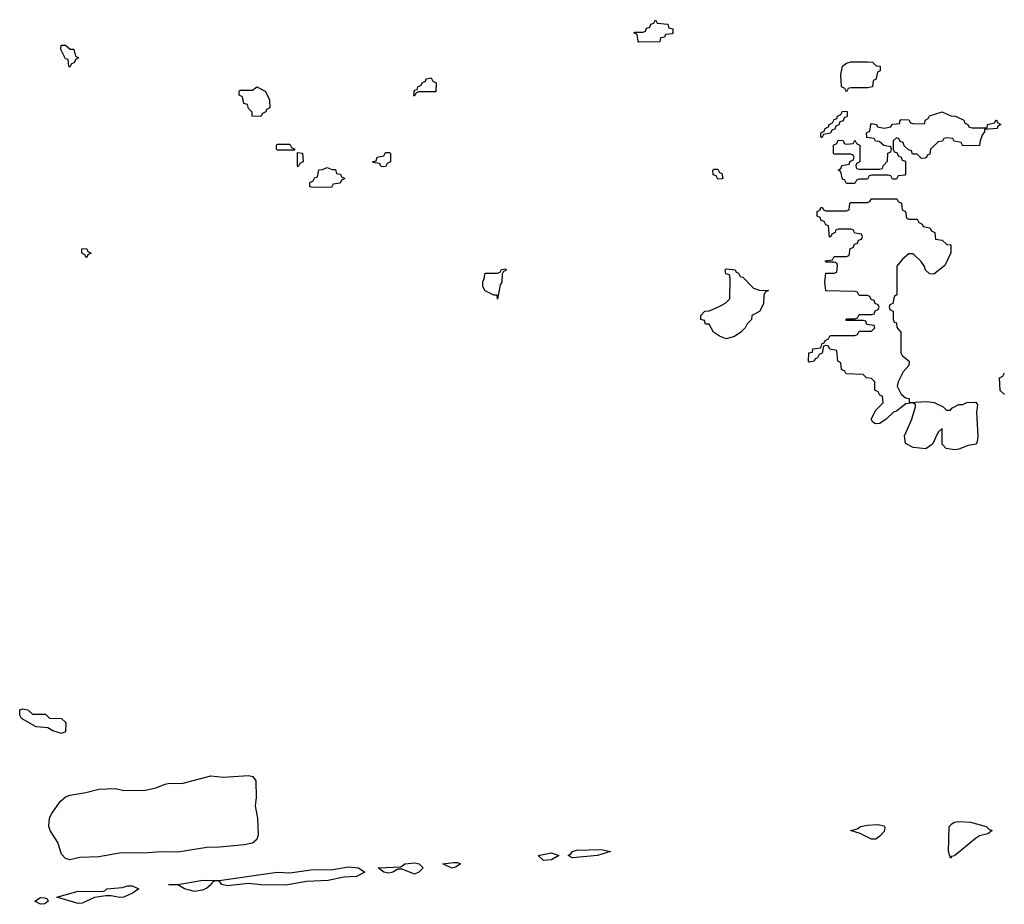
# Model space of a CAD drawing. Header units: inches. Extents: x 2112843 to 2323771, y 35243 to 209174.
# Tile 58 of 83: x 2303829 to 2308569, y 79535 to 83794. Entities that reach past the tile are written whole.
import ezdxf

# ---------------------------------------------------------------- set-up
doc = ezdxf.new("R2010")
doc.units = ezdxf.units.IN
doc.header["$MEASUREMENT"] = 0
doc.layers.add('C3007', color=7, linetype='Continuous')
doc.layers.add('C3008', color=7, linetype='Continuous')

msp = doc.modelspace()

# ---------------------------------------------------------------- linework, layer by layer
at = {"layer": 'C3007', "color": 6}
msp.add_lwpolyline([(2304964.5, 80000), (2304973.8, 79950), (2304976.8, 79870), (2304970, 79847.1), (2304950.3, 79830), (2304910, 79821.1), (2304791.3, 79810), (2304730, 79809.3), (2304590, 79786), (2304510, 79788.2), (2304450, 79782.3), (2304310, 79780.6), (2304210, 79764.1), (2304119.2, 79760.8), (2304070, 79749.9), (2304050, 79755.3), (2304030, 79775.8), (2304012.9, 79832.9), (2303976.5, 79890), (2303969.8, 79910.2), (2303972.9, 79950), (2303982.5, 79970), (2304003.6, 80000)], dxfattribs=at)
for points in [[(2307950, 79849.3), (2307930, 79849.4), (2307875.6, 79875.6), (2307828, 79890), (2307861.4, 79898.6), (2307877, 79910), (2307910, 79915.9), (2307959.4, 79919.4), (2307990, 79912.3), (2307993.1, 79906.9), (2307990, 79885.2), (2307970, 79862.7)], [(2308310, 79758), (2308300.7, 79790), (2308303.5, 79910), (2308317, 79923), (2308327.8, 79930), (2308350, 79933.9), (2308406.8, 79930), (2308481.6, 79910), (2308496.1, 79896.1), (2308510.8, 79890), (2308490, 79875.1), (2308450, 79865.1), (2308430, 79851.8), (2308330, 79769.2), (2308315.3, 79764.7)], [(2306350, 79745.6), (2306325.1, 79770), (2306390, 79783.6), (2306424, 79770), (2306390, 79749.6)], [(2306490, 79758.4), (2306469, 79770), (2306482.6, 79777.4), (2306489.7, 79790), (2306510, 79795.8), (2306630, 79798.5), (2306674, 79790), (2306610, 79769.6)], [(2305730, 79679.5), (2305670, 79704.5), (2305650, 79704.5), (2305624.7, 79690), (2305605.4, 79685.4), (2305582, 79690), (2305555.3, 79710), (2305664.5, 79715.5), (2305684, 79730), (2305730, 79735.3), (2305753, 79730), (2305770.8, 79710), (2305750, 79689.4)], [(2305910, 79709.5), (2305866, 79730), (2305917, 79737), (2305936.5, 79736.5), (2305950.4, 79730.4), (2305930, 79715.1)], [(2305110, 79627.6), (2304990, 79629.6), (2304930, 79636), (2304830, 79623.6), (2304802, 79630), (2304790, 79648), (2304770, 79648.7), (2304758, 79642), (2304751.3, 79630), (2304730, 79612.7), (2304710, 79602.9), (2304670, 79596.2), (2304622, 79610), (2304590, 79629), (2304546, 79630), (2304589.8, 79630.2), (2304711.5, 79651.5), (2304790, 79650.2), (2305068.7, 79690), (2305130, 79687.4), (2305230, 79700.6), (2305337.5, 79702.5), (2305410, 79716), (2305460.7, 79710), (2305490.7, 79690), (2305450, 79669.6), (2305390, 79665.1), (2305314, 79650), (2305210, 79645.1)], [(2304310, 79567.6), (2304270, 79576), (2304244.5, 79575.5), (2304190, 79567.3), (2304150, 79549.6), (2304130, 79540.7), (2304110, 79539.6), (2304008.7, 79570), (2304110, 79598.7), (2304223.8, 79596.2), (2304239.4, 79600.6), (2304249.4, 79610), (2304323.2, 79616.8), (2304350, 79624.9), (2304370, 79624.9), (2304402, 79610), (2304376, 79590), (2304330, 79569.6)], [(2303930, 79535.1), (2303902.7, 79550), (2303930, 79567.3), (2303950, 79566.8), (2303961, 79561), (2303966.8, 79550), (2303950, 79538)]]:
    msp.add_lwpolyline(points, close=True, dxfattribs=at)
at = {"layer": 'C3008', "color": 6}
for points in [[(2306810, 83686), (2306806, 83690), (2306802, 83722), (2306786, 83730), (2306790, 83734), (2306830, 83734), (2306842, 83738), (2306847.3, 83752.7), (2306862, 83758), (2306867.3, 83772.7), (2306882, 83778), (2306890, 83794), (2306898, 83778), (2306950, 83772), (2306954, 83754), (2306974, 83750), (2306974, 83730), (2306970, 83726), (2306938, 83722), (2306934, 83710), (2306914, 83706), (2306910, 83688)], [(2304070, 83566), (2304066, 83570), (2304062, 83602), (2304050, 83606), (2304028, 83650), (2304028.4, 83671.6), (2304050, 83672), (2304072, 83652), (2304090, 83651.3), (2304098, 83618), (2304112, 83610), (2304098, 83602), (2304092.7, 83587.3), (2304078, 83582)], [(2307810, 83446), (2307802, 83462), (2307786, 83470), (2307782, 83530), (2307790, 83571), (2307810, 83584.7), (2307830, 83591), (2307910, 83591.3), (2307934, 83590), (2307952, 83572), (2307971.3, 83570), (2307971.6, 83548.4), (2307958, 83542), (2307950, 83506), (2307938, 83502), (2307934, 83470), (2307910, 83466), (2307830, 83466), (2307818, 83462)], [(2304990, 83328), (2304948.7, 83330), (2304948, 83348), (2304930, 83366), (2304926, 83386), (2304908, 83390), (2304902, 83422), (2304886, 83430), (2304886, 83450), (2304890, 83454), (2304950, 83454), (2304970, 83471), (2305011.3, 83450), (2305032, 83410), (2305034, 83370), (2305018, 83362), (2305014, 83350), (2304998, 83342)], [(2305730, 83426), (2305726, 83430), (2305730, 83454), (2305742, 83458), (2305746, 83470), (2305762, 83478), (2305766, 83490), (2305782, 83498), (2305786, 83510), (2305810, 83514), (2305818, 83498), (2305834, 83490), (2305832.7, 83447.3), (2305750, 83446), (2305738, 83442)], [(2307690, 83226), (2307686, 83230), (2307686, 83250), (2307702, 83258), (2307706, 83270), (2307722, 83278), (2307726, 83290), (2307742, 83298), (2307750, 83314), (2307762, 83318), (2307766, 83330), (2307782, 83338), (2307790, 83354), (2307812.7, 83352.7), (2307812.7, 83327.3), (2307798, 83322), (2307792.7, 83307.3), (2307778, 83302), (2307772.7, 83287.3), (2307758, 83282), (2307752.7, 83267.3), (2307738, 83262), (2307732.7, 83247.3), (2307698, 83242)], [(2308412.7, 83272.7), (2308486, 83274), (2308488, 83290), (2308522, 83298), (2308530, 83312), (2308538, 83298), (2308552, 83290), (2308538, 83282), (2308534, 83270), (2308474, 83266), (2308474, 83254), (2308462, 83238), (2308452, 83210), (2308450, 83188), (2308370, 83186), (2308362, 83202), (2308328.4, 83208.4), (2308322, 83222), (2308290, 83226), (2308278, 83222), (2308271.6, 83208.4), (2308250, 83206), (2308214, 83170), (2308210, 83146), (2308198, 83142), (2308194, 83130), (2308187.3, 83127.3), (2308170, 83126), (2308150, 83146), (2308127.3, 83147.3), (2308122, 83162), (2308107.3, 83167.3), (2308087.3, 83187.3), (2308082, 83202), (2308067.3, 83207.3), (2308062, 83222), (2308050, 83226), (2308034, 83210), (2308034, 83170), (2308038, 83158), (2308052.7, 83152.7), (2308058, 83138), (2308072.7, 83132.7), (2308078, 83118), (2308092.7, 83112.7), (2308094, 83050), (2308090, 83046), (2308058, 83042), (2308050, 83026), (2308030, 83026), (2308022, 83042), (2308010, 83046), (2307930, 83046), (2307918, 83042), (2307910, 83026), (2307870, 83026), (2307858, 83022), (2307850, 83006), (2307810, 83006), (2307802, 83022), (2307790, 83026), (2307782, 83062), (2307768.7, 83070), (2307782, 83078), (2307787.3, 83092.7), (2307822, 83098), (2307827.3, 83112.7), (2307842, 83118), (2307846, 83130), (2307842, 83142), (2307830, 83146), (2307750, 83146), (2307746, 83150), (2307746, 83190), (2307762, 83198), (2307770, 83214), (2307792.7, 83212.7), (2307798, 83198), (2307810, 83194), (2307842, 83198), (2307850, 83214), (2307858, 83198), (2307874, 83190), (2307874, 83110), (2307858, 83102), (2307854, 83090), (2307858, 83078), (2307870, 83074), (2307970, 83074), (2307982, 83078), (2307986, 83090), (2308007.3, 83112.7), (2308008.4, 83151.6), (2308022, 83158), (2308026, 83170), (2308022, 83182), (2307988.4, 83188.4), (2307967.3, 83207.3), (2307948.4, 83208.4), (2307942, 83222), (2307907.3, 83227.3), (2307906, 83250), (2307922, 83258), (2307926, 83290), (2307930, 83294), (2307954, 83290), (2307958, 83278), (2307990, 83272), (2308022, 83278), (2308030, 83291.3), (2308066, 83294), (2308066, 83306), (2308072.7, 83312.7), (2308110, 83312), (2308118, 83298), (2308132.7, 83292.7), (2308186, 83294), (2308188, 83310), (2308202, 83318), (2308209.3, 83330.7), (2308270, 83351), (2308311, 83331), (2308334, 83330), (2308374, 83310), (2308378, 83298), (2308394, 83290), (2308398, 83278)], [(2305070, 83166), (2305066, 83170), (2305066, 83190), (2305070, 83194), (2305130, 83194), (2305138, 83178), (2305154, 83170), (2305150, 83166)], [(2305170, 83086), (2305166, 83090), (2305166, 83154), (2305190, 83152), (2305194, 83110), (2305178, 83102)], [(2305590, 83086), (2305570, 83088), (2305562, 83102), (2305530, 83106), (2305528, 83110), (2305546, 83114), (2305550, 83132), (2305582, 83138), (2305590, 83154), (2305610, 83154), (2305614, 83150), (2305614, 83110), (2305598, 83102)], [(2305330, 82986), (2305232.7, 82987.3), (2305226, 82990), (2305226, 83010), (2305242, 83018), (2305250, 83034), (2305262, 83038), (2305268.8, 83071.1), (2305287.3, 83072.7), (2305310, 83082), (2305332.7, 83072.7), (2305350, 83072), (2305354, 83054), (2305374, 83050), (2305378, 83038), (2305394, 83030), (2305378, 83022), (2305372.7, 83007.3), (2305338, 83002)], [(2307190, 83026), (2307182, 83042), (2307167.3, 83047.3), (2307166, 83070), (2307170, 83074), (2307190, 83074), (2307198, 83058), (2307210, 83054), (2307214, 83030), (2307210, 83028)], [(2308110, 82834), (2308150, 82834), (2308158, 82818), (2308174, 82810), (2308178, 82798), (2308210, 82792), (2308218, 82778), (2308234, 82770), (2308238, 82738), (2308270, 82732), (2308292, 82712), (2308312, 82710), (2308311.6, 82671.6), (2308282, 82610), (2308230, 82569), (2308208.7, 82570), (2308190, 82588.7), (2308185.2, 82605.2), (2308169.2, 82629.2), (2308130, 82666), (2308110, 82666), (2308079.6, 82640.4), (2308052, 82608), (2308052, 82470), (2308038, 82462), (2308031.6, 82428.4), (2308018, 82422), (2308014, 82410), (2308018, 82398), (2308034, 82390), (2308034, 82350), (2308038, 82338), (2308050, 82334), (2308052, 82312), (2308071.3, 82290), (2308071.3, 82190), (2308078, 82178), (2308111, 82150), (2308110, 82129), (2308082, 82098), (2308057.3, 82050), (2308054, 82030), (2308071.7, 81991.7), (2308094.1, 81974.1), (2308110.7, 81970), (2308111.3, 81951.3), (2308196, 81956), (2308231.2, 81951.1), (2308274, 81930), (2308290, 81914), (2308310, 81914), (2308316.4, 81923.6), (2308350, 81942), (2308370, 81942), (2308389.1, 81950.9), (2308432, 81952), (2308439.8, 81939.8), (2308435.9, 81904.1), (2308442, 81790), (2308438.8, 81761.2), (2308434, 81750), (2308395.4, 81744.6), (2308350, 81726.8), (2308330, 81722.9), (2308289.9, 81729.9), (2308269.5, 81750), (2308270, 81826), (2308250, 81808.7), (2308223.8, 81750), (2308191.4, 81728.6), (2308130, 81734.7), (2308093.1, 81753.1), (2308089, 81790), (2308123.1, 81870), (2308142, 81930), (2308142, 81942), (2308128.8, 81948.9), (2308094.8, 81945.2), (2308050.8, 81910), (2308035.9, 81904.1), (2308001, 81870), (2307970, 81849.5), (2307949.1, 81849.1), (2307936.4, 81856.4), (2307928.7, 81870), (2307950, 81914), (2307986, 81950), (2307982, 81982), (2307970, 81986), (2307962, 82002), (2307946, 82010), (2307946, 82050), (2307930, 82066), (2307906, 82070), (2307890, 82086), (2307808.4, 82088.4), (2307802, 82102), (2307790, 82106), (2307786, 82110), (2307782, 82142), (2307768, 82150), (2307762, 82202), (2307728.4, 82208.4), (2307722, 82222), (2307710, 82226), (2307698, 82222), (2307691.6, 82188.4), (2307678, 82182), (2307670, 82166), (2307658, 82162), (2307654, 82150), (2307630, 82146), (2307626, 82150), (2307628, 82190), (2307646, 82194), (2307648, 82210), (2307686, 82214), (2307690, 82234), (2307702, 82238), (2307706, 82250), (2307722, 82258), (2307730, 82274), (2307850, 82274), (2307862, 82278), (2307870, 82294), (2307930, 82294), (2307946, 82310), (2307942, 82322), (2307907.3, 82327.3), (2307902, 82342), (2307890, 82346), (2307810, 82346), (2307806, 82350), (2307810, 82354), (2307850, 82354), (2307862, 82358), (2307870, 82374), (2307930, 82374), (2307942, 82378), (2307947.3, 82392.7), (2307962, 82398), (2307966, 82410), (2307962, 82422), (2307947.3, 82427.3), (2307942, 82442), (2307927.3, 82447.3), (2307922, 82462), (2307910, 82466), (2307870, 82466), (2307862, 82482), (2307850, 82486), (2307709.4, 82489.4), (2307705.2, 82530), (2307710, 82574), (2307750, 82574), (2307762, 82578), (2307766, 82610), (2307762, 82622), (2307750, 82626), (2307710, 82626), (2307707.3, 82632.7), (2307742, 82638), (2307750, 82654), (2307810, 82654), (2307822, 82658), (2307827.3, 82692.7), (2307842, 82698), (2307847.3, 82712.7), (2307862, 82718), (2307867.3, 82732.7), (2307882, 82738), (2307886, 82750), (2307882, 82762), (2307850, 82766), (2307842, 82782), (2307830, 82786), (2307770, 82786), (2307758, 82782), (2307754, 82770), (2307738, 82762), (2307734, 82750), (2307727.3, 82747.3), (2307722, 82802), (2307710, 82806), (2307702, 82822), (2307687.3, 82827.3), (2307682, 82842), (2307668.4, 82848.4), (2307668, 82870), (2307682, 82878), (2307686, 82890), (2307694, 82890), (2307698, 82878), (2307710, 82874), (2307810, 82874), (2307822, 82878), (2307826, 82910), (2307830, 82914), (2307910, 82914), (2307922, 82918), (2307930, 82932), (2308051.6, 82931.6), (2308058, 82918), (2308074, 82910), (2308078, 82878), (2308094, 82870), (2308098, 82838)], [(2304150, 82648), (2304142, 82662), (2304128, 82670), (2304128.4, 82691.6), (2304150, 82692), (2304158, 82678), (2304174, 82670), (2304158, 82662)], [(2306130, 82448.7), (2306128, 82468), (2306112, 82468), (2306070, 82489), (2306058, 82510), (2306058, 82530), (2306067.3, 82552.7), (2306068, 82570), (2306070, 82574), (2306130, 82574), (2306142, 82578), (2306148.4, 82591.6), (2306170, 82594), (2306170, 82586), (2306158, 82582), (2306151.2, 82568.9), (2306150.4, 82530.4), (2306142, 82518)], [(2307230, 82257.2), (2307198, 82270), (2307169, 82290), (2307148, 82328), (2307130, 82328.7), (2307126, 82346), (2307108.7, 82350), (2307108.7, 82370), (2307128, 82390), (2307150, 82392), (2307203.1, 82416.9), (2307229, 82431), (2307248, 82450), (2307248.7, 82548.7), (2307246, 82566), (2307228, 82570), (2307226, 82590), (2307230, 82594), (2307274, 82590), (2307278, 82578), (2307290, 82574), (2307298, 82558), (2307310, 82554), (2307361, 82501), (2307390, 82491.3), (2307434, 82490), (2307418, 82482), (2307412, 82468), (2307410, 82426), (2307391.2, 82388.9), (2307354, 82370), (2307351.3, 82350), (2307330.8, 82329.2), (2307321, 82310), (2307301, 82290), (2307270, 82269.4)], [(2304030, 80358), (2303988, 80370), (2303964, 80384), (2303908, 80390), (2303838, 80430), (2303830, 80446), (2303829.2, 80470.8), (2303844, 80476), (2303869, 80471), (2303891, 80451), (2303954, 80450), (2303972, 80432), (2304031, 80430), (2304051.3, 80410), (2304050, 80366)]]:
    msp.add_lwpolyline(points, close=True, dxfattribs=at)
for points in [[(2308570, 81989.3), (2308548.8, 82008.9), (2308546, 82070), (2308562, 82078), (2308570, 82094)], [(2304003.6, 80000), (2304024.6, 80030), (2304050, 80052.6), (2304070, 80060.6), (2304146.9, 80073.2), (2304210, 80090.2), (2304290, 80092.6), (2304330, 80083.5), (2304435.2, 80084.8), (2304484, 80096), (2304530, 80113.7), (2304550, 80117.7), (2304610, 80117.1), (2304750, 80152.9), (2304810, 80147.9), (2304930, 80155.7), (2304951.4, 80150), (2304965.5, 80130), (2304967.9, 80050), (2304962.6, 80010), (2304964.5, 80000)]]:
    msp.add_lwpolyline(points, dxfattribs=at)

doc.saveas('drawing.dxf')
